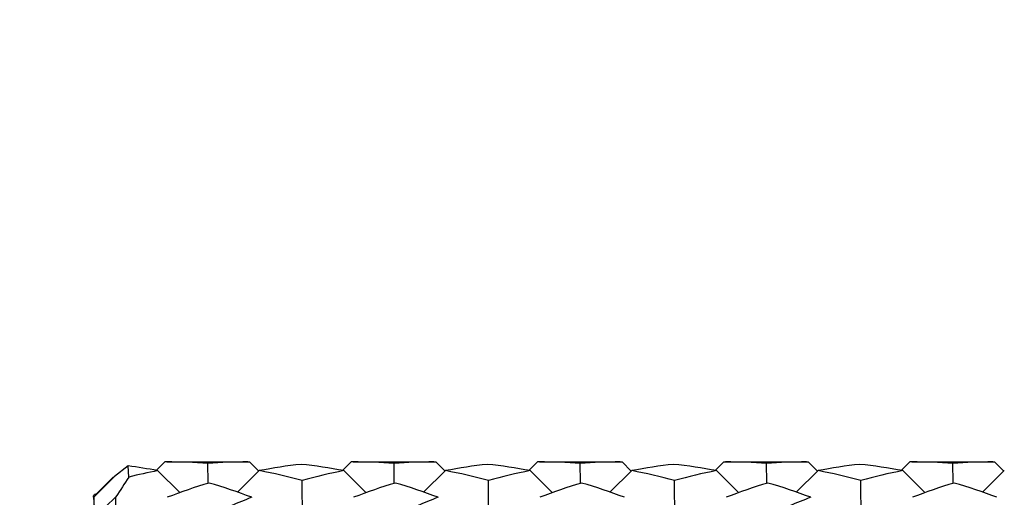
# Model space of a CAD drawing. Header units: inches. Extents: x 0 to 22, y 0 to 17.
# Tile 30 of 46: x 15.889 to 16.118, y 11.469 to 11.58. Entities that reach past the tile are written whole.
import ezdxf

# ---------------------------------------------------------------- set-up
doc = ezdxf.new("R2010")
doc.units = ezdxf.units.IN
doc.header["$LTSCALE"] = 1.21
doc.header["$MEASUREMENT"] = 0
doc.layers.get('0').update_dxf_attribs({"linetype": 'CONTINUOUS'})
doc.layers.add('02___PRT_ALL_AXES', color=7, linetype='CONTINUOUS')
doc.layers.add('DIMENSIONS', color=7, linetype='CONTINUOUS')
doc.styles.get("Standard").update_dxf_attribs({"font": 'txt', "width": 0.8})
doc.dimstyles.new('DIMSTYLE_2', dxfattribs={"dimtxt": 0.125, "dimasz": 0.18, "dimexe": 0.125, "dimexo": 0.0625, "dimgap": 0.0625, "dimtad": 0, "dimtih": 1, "dimtoh": 1, "dimdsep": 46, "dimtxsty": 'STANDARD', "dimblk": '_FILLED', "dimblk1": '_FILLED', "dimblk2": '_FILLED', "dimcen": 0.09, "dimazin": 2, "dimtfac": 1, "dimtofl": 0, "dimtmove": 0, "dimatfit": 3, "dimldrblk": '_FILLED', "dimfxl": 1, "dimtolj": 1, "dimarcsym": 0})

# ---------------------------------------------------------------- blocks, each defined once
blk = doc.blocks.new('_FILLED')
at = {"color": 0, "linetype": 'BYBLOCK'}
blk.add_solid([(0, 0), (-1, 0.1736111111), (-1, -0.1736111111)], dxfattribs=at)
blk = doc.blocks.new('*D4')
at = {"layer": 'DIMENSIONS', "color": 2, "linetype": 'CONTINUOUS'}
for p, q in [((6.5839886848, 11.7967413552), (6.5839886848, 9.3306980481)), ((17.5851585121, 11.5620956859), (17.5851585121, 9.3306980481)), ((6.5839886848, 9.4556980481), (11.1220735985, 9.4556980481)), ((17.5851585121, 9.4556980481), (13.0470735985, 9.4556980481))]:
    blk.add_line(p, q, dxfattribs=at)
at = {"layer": 'DIMENSIONS', "color": 2, "linetype": 'CONTINUOUS', "xscale": 0.18, "yscale": 0.18, "zscale": 0.18, "rotation": 180}
blk.add_blockref('_FILLED', (6.5839886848, 9.4556980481), dxfattribs=at)
at = {"layer": 'DIMENSIONS', "color": 2, "linetype": 'CONTINUOUS', "xscale": 0.18, "yscale": 0.18, "zscale": 0.18}
blk.add_blockref('_FILLED', (17.5851585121, 9.4556980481), dxfattribs=at)
at = {"layer": 'DIMENSIONS', "color": 2, "linetype": 'CONTINUOUS', "insert": (12.0845735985, 9.5181980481), "char_height": 0.125, "width": 1.8, "attachment_point": 2, "line_spacing_factor": 0.9}
blk.add_mtext('(1090.06 [42.916])', dxfattribs=at)
blk = doc.blocks.new('*D10')
at = {"layer": 'DIMENSIONS', "color": 2, "linetype": 'CONTINUOUS'}
for p, q in [((17.5851585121, 11.5620956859), (17.5851585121, 10.0806980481)), ((15.9046678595, 11.2851271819), (15.9046678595, 10.0806980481)), ((15.9046678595, 10.2056980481), (15.5446678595, 10.2056980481)), ((17.5851585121, 10.2056980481), (17.9451585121, 10.2056980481))]:
    blk.add_line(p, q, dxfattribs=at)
at = {"layer": 'DIMENSIONS', "color": 2, "linetype": 'CONTINUOUS', "xscale": 0.18, "yscale": 0.18, "zscale": 0.18}
blk.add_blockref('_FILLED', (15.9046678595, 10.2056980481), dxfattribs=at)
at = {"layer": 'DIMENSIONS', "color": 2, "linetype": 'CONTINUOUS', "xscale": 0.18, "yscale": 0.18, "zscale": 0.18, "rotation": 180}
blk.add_blockref('_FILLED', (17.5851585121, 10.2056980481), dxfattribs=at)
at = {"layer": 'DIMENSIONS', "color": 2, "linetype": 'CONTINUOUS', "insert": (16.7449131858, 10.2681980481), "char_height": 0.125, "width": 1.325, "attachment_point": 2, "line_spacing_factor": 0.9}
blk.add_mtext('42.68{\\ftxt.shx;\\W1.000000;\\H0.125000; }[1.681]', dxfattribs=at)

msp = doc.modelspace()

# ---------------------------------------------------------------- linework, layer by layer
at = {"color": 7, "linetype": 'CONTINUOUS'}
for p, q in [((15.9140443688, 11.4766058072), (15.9109038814, 11.4741859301)), ((15.9142183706, 11.4740170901), (15.9140443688, 11.4766058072)), ((15.9226024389, 11.4775475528), (15.9207389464, 11.4756838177)), ((15.9230509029, 11.4775484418), (15.9226024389, 11.4775475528)), ((15.9326092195, 11.4728150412), (15.932563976, 11.4771486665)), ((15.9418315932, 11.4775484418), (15.9422683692, 11.4775475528)), ((15.9422683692, 11.4775475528), (15.9444135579, 11.4754023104)), ((15.9658883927, 11.4775475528), (15.9640249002, 11.4756838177)), ((15.9663368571, 11.4775484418), (15.9658883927, 11.4775475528)), ((15.9758951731, 11.4728150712), (15.9758499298, 11.4771486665)), ((15.9851177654, 11.4775484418), (15.985554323, 11.4775475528)), ((15.985554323, 11.4775475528), (15.9876995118, 11.4754023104)), ((16.0091743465, 11.4775475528), (16.007310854, 11.4756838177)), ((16.0096228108, 11.4775484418), (16.0091743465, 11.4775475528)), ((16.0191811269, 11.4728150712), (16.0191358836, 11.4771486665)), ((16.0284041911, 11.4775484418), (16.0288402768, 11.4775475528)), ((16.0288402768, 11.4775475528), (16.0309854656, 11.4754023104)), ((16.0524603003, 11.4775475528), (16.0505968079, 11.4756838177)), ((16.0524603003, 11.4775475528), (16.0529087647, 11.4775484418)), ((16.0624670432, 11.4728188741), (16.0624218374, 11.4771486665)), ((16.0716894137, 11.4775484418), (16.0721262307, 11.4775475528)), ((16.0721262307, 11.4775475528), (16.0742714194, 11.4754023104)), ((16.0957462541, 11.4775475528), (16.0938827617, 11.4756838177)), ((16.0961947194, 11.4775484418), (16.0957462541, 11.4775475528)), ((16.1057530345, 11.4728150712), (16.1057077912, 11.4771486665)), ((16.114975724, 11.4775484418), (16.1154121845, 11.4775475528)), ((16.1154121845, 11.4775475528), (16.1175573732, 11.4754023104)), ((15.9109038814, 11.4741859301), (15.9060836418, 11.4693837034)), ((15.906541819, 11.4699876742), (15.9106813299, 11.4741176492)), ((15.9209070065, 11.4755157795), (15.9261085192, 11.470396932)), ((15.94452703, 11.4755157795), (15.9394308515, 11.4705256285)), ((15.9641929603, 11.4755157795), (15.9693944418, 11.4703969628)), ((15.9878129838, 11.4755157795), (15.9827168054, 11.4705256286)), ((16.0074789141, 11.4755157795), (16.0126804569, 11.4703969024)), ((16.0310989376, 11.4755157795), (16.0260027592, 11.4705256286)), ((16.0507648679, 11.4755157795), (16.0559664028, 11.4703969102)), ((16.0743848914, 11.4755157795), (16.069288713, 11.4705256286)), ((16.0940508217, 11.4755157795), (16.099252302, 11.470396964)), ((16.1176708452, 11.4755157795), (16.1125746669, 11.4705256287)), ((15.9326109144, 11.4726429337), (15.9326092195, 11.4728150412)), ((15.9545422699, 11.4642809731), (15.9544850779, 11.4732082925)), ((15.9758968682, 11.4726429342), (15.9758951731, 11.4728150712)), ((15.9978282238, 11.4642809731), (15.9977710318, 11.4732082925)), ((16.019182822, 11.4726429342), (16.0191811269, 11.4728150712)), ((16.0411141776, 11.4642809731), (16.0410569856, 11.4732082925)), ((16.0624687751, 11.4726430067), (16.0624670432, 11.4728188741)), ((16.0844001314, 11.4642809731), (16.0843429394, 11.4732082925)), ((16.1057547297, 11.4726429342), (16.1057530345, 11.4728150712)), ((15.9059914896, 11.4693857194), (15.9059880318, 11.4696736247)), ((15.9060836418, 11.4693837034), (15.9060338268, 11.4656599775)), ((15.9063905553, 11.4648175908), (15.9060836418, 11.4693837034)), ((15.9063905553, 11.4648175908), (15.9112252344, 11.4694049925)), ((15.9064167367, 11.4701130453), (15.9066148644, 11.4699149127)), ((15.911264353, 11.4628184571), (15.9112252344, 11.4694049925))]:
    msp.add_line(p, q, dxfattribs=at)
for centre, radius, start, end in [((15.8988180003, 11.3585950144), 0.1189890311, 79.3016095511, 82.6480173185), ((15.9230376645, 11.3638467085), 0.1137017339, 85.1939339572, 89.9933289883), ((15.941845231, 11.3696111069), 0.1079373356, 90.0072392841, 94.9328088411), ((15.9658545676, 11.3657353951), 0.1118328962, 95.9650364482, 100.9941623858), ((15.9423294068, 11.3600236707), 0.117543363, 79.2803177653, 84.1878417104), ((15.9663236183, 11.3638467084), 0.1137017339, 85.1939339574, 89.9933287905), ((15.9851311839, 11.3696111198), 0.1079373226, 90.0071228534, 94.9328089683), ((16.0091405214, 11.3657353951), 0.1118328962, 95.9650364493, 100.9941623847), ((15.9856153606, 11.3600236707), 0.117543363, 79.280317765, 84.1878417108), ((16.0096095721, 11.3638467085), 0.1137017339, 85.1939339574, 89.993328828), ((16.0284171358, 11.3696111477), 0.1079372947, 90.0068714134, 94.9328092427), ((16.0524264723, 11.365735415), 0.1118328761, 95.9650359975, 100.9941628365), ((16.0289013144, 11.3600236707), 0.117543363, 79.2803177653, 84.1878417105), ((16.0528955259, 11.3638467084), 0.1137017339, 85.1939339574, 89.9933287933), ((16.0717030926, 11.3696111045), 0.107937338, 90.0072610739, 94.9328088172), ((16.0957124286, 11.3657353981), 0.1118328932, 95.9650363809, 100.994162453), ((16.0721872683, 11.3600236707), 0.1175433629, 79.280317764, 84.1878417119), ((16.0961814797, 11.3638467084), 0.113701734, 85.1939339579, 89.9933283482), ((16.114989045, 11.3696111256), 0.1079373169, 90.0070711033, 94.9328090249), ((16.1301959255, 11.3305757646), 0.2592715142, 146.4099062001, 147.6249648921), ((15.943507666, 11.3589742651), 0.118712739, 100.9750244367, 104.2837464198), ((15.9209543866, 11.3511462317), 0.1265837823, 74.6396240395, 79.2676332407), ((15.9872999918, 11.3567267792), 0.1210155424, 101.0078027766, 105.7334721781), ((15.9642403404, 11.3511462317), 0.1265837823, 74.6396240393, 79.2676332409), ((16.0305859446, 11.3567267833), 0.1210155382, 101.0078026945, 105.7334722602), ((16.0075262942, 11.3511462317), 0.1265837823, 74.6396240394, 79.2676332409), ((16.0738719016, 11.3567267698), 0.1210155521, 101.0078029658, 105.7334719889), ((16.0511763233, 11.3527174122), 0.1249723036, 74.6097691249, 79.2974881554), ((16.1171578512, 11.3567267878), 0.1210155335, 101.0078026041, 105.7334723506), ((15.9712178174, 11.3444461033), 0.1338094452, 106.6550185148, 111.0503379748), ((15.8938968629, 11.3390674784), 0.1391431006, 69.4141654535, 73.7355204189), ((16.0145037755, 11.3444460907), 0.1338094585, 106.6550187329, 111.0503377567), ((15.9371828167, 11.3390674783), 0.1391431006, 69.414165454, 73.7355204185), ((16.0577897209, 11.3444461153), 0.1338094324, 106.6550183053, 111.0503381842), ((15.9804687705, 11.3390674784), 0.1391431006, 69.4141654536, 73.7355204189), ((16.1010756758, 11.3444461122), 0.1338094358, 106.6550183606, 111.050338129), ((16.0237547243, 11.3390674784), 0.1391431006, 69.4141654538, 73.7355204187), ((16.1443616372, 11.3444460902), 0.133809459, 106.6550187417, 111.0503377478), ((16.0670406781, 11.3390674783), 0.1391431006, 69.4141654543, 73.7355204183), ((15.9668566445, 11.4107201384), 0.0847378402, 135.7077278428, 135.9156851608), ((15.9657666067, 11.411783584), 0.0832149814, 135.4968047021, 135.7077324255), ((15.9982267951, 11.3253972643), 0.1542245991, 111.0543859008, 114.9769827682), ((16.0415127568, 11.3253972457), 0.1542246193, 111.0543861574, 114.9769825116), ((16.1280846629, 11.3253972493), 0.1542246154, 111.0543861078, 114.9769825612)]:
    msp.add_arc(centre, radius, start, end, dxfattribs=at)
msp.add_open_spline([(15.9059880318, 11.4696736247), (15.9059863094, 11.4696741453), (15.9059826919, 11.4696747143), (15.9059790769, 11.46967413), (15.9059773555, 11.4696736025)], degree=3, knots=[0, 0, 0, 0, 0.4998450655, 1, 1, 1, 1], dxfattribs=at)
at = {"layer": '02___PRT_ALL_AXES', "color": 7, "linetype": 'CONTINUOUS'}
for p, q in [((15.9230509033, 11.4775484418), (15.9418314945, 11.4775484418)), ((15.9663368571, 11.4775484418), (15.9851174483, 11.4775484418)), ((16.0096228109, 11.4775484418), (16.0284034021, 11.4775484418)), ((16.0529087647, 11.4775484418), (16.0716893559, 11.4775484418)), ((16.0961947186, 11.4775484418), (16.1149753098, 11.4775484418))]:
    msp.add_line(p, q, dxfattribs=at)

# ---------------------------------------------------------------- dimensions: what is measured, and where the dimension line sits
at = {"layer": 'DIMENSIONS', "color": 2, "linetype": 'CONTINUOUS'}
dim = msp.add_linear_dim(base=(6.5839886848, 9.4556980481), p1=(17.5851585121, 11.6245956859), p2=(6.5839886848, 11.8592413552), angle=180, text='(1090.06 [42.916])', dimstyle='DIMSTYLE_2', dxfattribs=at)
dim.commit()
dim.dimension.update_dxf_attribs({"geometry": '*D4', "text_midpoint": (12.0845738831, 9.4556981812), "dimtype": 160})
dim = msp.add_linear_dim(base=(15.9046678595, 10.2056980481), p1=(17.5851585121, 11.6245956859), p2=(15.9046678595, 11.3476271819), angle=180, dimstyle='DIMSTYLE_2', dxfattribs=at)
dim.commit()
dim.dimension.update_dxf_attribs({"geometry": '*D10', "text_midpoint": (16.7449131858, 10.2056980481), "dimtype": 160})

doc.saveas('drawing.dxf')
